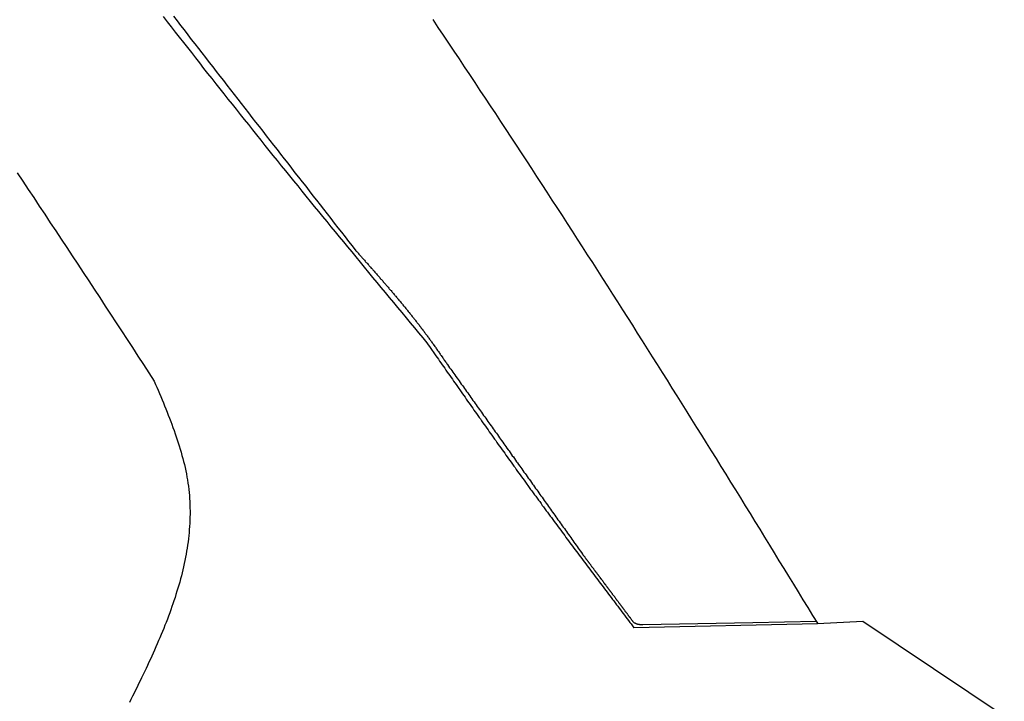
# Model space of a CAD drawing. Extents: x 1073 to 6773, y 6091 to 11716.
# Tile 76 of 78: x 5345 to 5658, y 11040 to 11256. Entities that reach past the tile are written whole.
import ezdxf

# ---------------------------------------------------------------- set-up
doc = ezdxf.new("R2010")
doc.units = 0
doc.layers.add('CAR', color=10, linetype='CONTINUOUS')

msp = doc.modelspace()

# ---------------------------------------------------------------- linework, layer by layer
at = {"layer": 'CAR'}
for p, q in [((5542.97, 11063.97), (5577.99, 11064.62)), ((5577.99, 11064.62), (5598.07, 11065.04)), ((5598.47, 11064.39), (5612.96, 11065.04)), ((5612.96, 11065.04), (5657.95, 11034.95)), ((5540.08, 11063.04), (5598.47, 11064.39))]:
    msp.add_line(p, q, dxfattribs=at)
for points in [[(5390.35, 11257.4, 0), (5391.63, 11255.7, 0), (5392.91, 11254.1, 0), (5394.19, 11252.4, 0), (5395.48, 11250.8, 0), (5396.76, 11249.1, 0), (5398.05, 11247.5, 0), (5399.33, 11245.9, 0), (5400.62, 11244.2, 0), (5401.91, 11242.6, 0), (5403.2, 11240.9, 0), (5404.49, 11239.3, 0), (5405.78, 11237.7, 0), (5407.08, 11236, 0), (5408.37, 11234.4, 0), (5409.66, 11232.8, 0), (5410.96, 11231.1, 0), (5412.26, 11229.5, 0), (5413.55, 11227.9, 0), (5414.85, 11226.2, 0), (5416.15, 11224.6, 0), (5417.45, 11223, 0), (5418.76, 11221.3, 0), (5420.06, 11219.7, 0), (5421.36, 11218.1, 0), (5422.67, 11216.4, 0), (5423.98, 11214.8, 0), (5425.28, 11213.2, 0), (5426.59, 11211.6, 0), (5427.9, 11209.9, 0), (5429.21, 11208.3, 0), (5430.52, 11206.7, 0), (5431.84, 11205.1, 0), (5433.15, 11203.5, 0), (5434.47, 11201.8, 0), (5435.78, 11200.2, 0), (5437.1, 11198.6, 0), (5438.42, 11197, 0), (5439.74, 11195.4, 0), (5441.06, 11193.8, 0), (5442.38, 11192.2, 0), (5443.7, 11190.5, 0), (5445.03, 11188.9, 0), (5446.35, 11187.3, 0), (5447.67, 11185.7, 0), (5449, 11184.1, 0), (5450.32, 11182.5, 0), (5451.65, 11180.9, 0), (5452.98, 11179.3, 0), (5454.31, 11177.7, 0), (5455.63, 11176, 0), (5456.96, 11174.4, 0), (5458.29, 11172.8, 0), (5459.62, 11171.2, 0), (5460.95, 11169.6, 0), (5462.28, 11168, 0), (5463.61, 11166.4, 0), (5464.94, 11164.8, 0), (5466.28, 11163.2, 0), (5467.61, 11161.6, 0), (5468.94, 11160, 0), (5470.27, 11158.4, 0), (5471.6, 11156.8, 0), (5472.93, 11155.2, 0), (5474.27, 11153.6, 0)], [(5393.62, 11257.5, 0), (5394.75, 11256, 0), (5395.89, 11254.5, 0), (5397.02, 11253.1, 0), (5398.15, 11251.6, 0), (5399.29, 11250.1, 0), (5400.42, 11248.7, 0), (5401.56, 11247.2, 0), (5402.69, 11245.8, 0), (5403.83, 11244.3, 0), (5404.96, 11242.8, 0), (5406.1, 11241.4, 0), (5407.23, 11239.9, 0), (5408.37, 11238.4, 0), (5409.51, 11237, 0), (5410.64, 11235.5, 0), (5411.78, 11234.1, 0), (5412.92, 11232.6, 0), (5414.05, 11231.1, 0), (5415.19, 11229.7, 0), (5416.33, 11228.2, 0), (5417.46, 11226.7, 0), (5418.6, 11225.3, 0), (5419.74, 11223.8, 0), (5420.88, 11222.4, 0), (5422.01, 11220.9, 0), (5423.15, 11219.4, 0), (5424.29, 11218, 0), (5425.43, 11216.5, 0), (5426.57, 11215.1, 0), (5427.71, 11213.6, 0), (5428.84, 11212.1, 0), (5429.98, 11210.7, 0), (5431.12, 11209.2, 0), (5432.26, 11207.7, 0), (5433.4, 11206.3, 0), (5434.54, 11204.8, 0), (5435.68, 11203.4, 0), (5436.82, 11201.9, 0), (5437.96, 11200.4, 0), (5439.1, 11199, 0), (5440.24, 11197.5, 0), (5441.38, 11196.1, 0), (5442.51, 11194.6, 0), (5443.65, 11193.1, 0), (5444.79, 11191.7, 0), (5445.93, 11190.2, 0), (5447.07, 11188.8, 0), (5448.21, 11187.3, 0), (5449.35, 11185.8, 0), (5450.49, 11184.4, 0), (5451.63, 11182.9, 0)], [(5476.09, 11256.4, 0), (5477.77, 11253.9, 0), (5479.45, 11251.4, 0), (5481.12, 11248.9, 0), (5482.79, 11246.4, 0), (5484.46, 11243.9, 0), (5486.13, 11241.4, 0), (5487.79, 11238.9, 0), (5489.45, 11236.4, 0), (5491.11, 11233.9, 0), (5492.76, 11231.4, 0), (5494.41, 11229, 0), (5496.06, 11226.5, 0), (5497.7, 11224, 0), (5499.35, 11221.5, 0), (5500.99, 11219, 0), (5502.62, 11216.5, 0), (5504.26, 11214, 0), (5505.89, 11211.5, 0), (5507.52, 11209, 0), (5509.15, 11206.5, 0), (5510.77, 11204, 0), (5512.39, 11201.5, 0), (5514.01, 11199, 0), (5515.63, 11196.6, 0), (5517.25, 11194.1, 0), (5518.86, 11191.6, 0), (5520.47, 11189.1, 0), (5522.08, 11186.6, 0), (5523.68, 11184.1, 0), (5525.28, 11181.6, 0), (5526.89, 11179.1, 0), (5528.48, 11176.6, 0), (5530.08, 11174.1, 0), (5531.67, 11171.6, 0), (5533.27, 11169.1, 0), (5534.86, 11166.6, 0), (5536.44, 11164.1, 0), (5538.03, 11161.7, 0), (5539.61, 11159.2, 0), (5541.19, 11156.7, 0), (5542.77, 11154.2, 0), (5544.35, 11151.7, 0), (5545.93, 11149.2, 0), (5547.5, 11146.7, 0), (5549.07, 11144.2, 0), (5550.64, 11141.7, 0), (5552.21, 11139.2, 0), (5553.77, 11136.7, 0), (5555.34, 11134.2, 0), (5556.9, 11131.7, 0), (5558.46, 11129.2, 0), (5560.02, 11126.7, 0), (5561.57, 11124.2, 0), (5563.13, 11121.8, 0), (5564.68, 11119.3, 0), (5566.23, 11116.8, 0), (5567.78, 11114.3, 0), (5569.33, 11111.8, 0), (5570.88, 11109.3, 0), (5572.42, 11106.8, 0), (5573.97, 11104.3, 0), (5575.51, 11101.8, 0), (5577.05, 11099.3, 0), (5578.59, 11096.8, 0), (5580.13, 11094.3, 0), (5581.66, 11091.8, 0), (5583.2, 11089.3, 0), (5584.73, 11086.8, 0), (5586.26, 11084.3, 0), (5587.79, 11081.8, 0), (5589.32, 11079.4, 0), (5590.85, 11076.9, 0), (5592.38, 11074.4, 0), (5593.9, 11071.9, 0), (5595.42, 11069.4, 0), (5596.95, 11066.9, 0), (5598.47, 11064.4, 0)], [(5343.88, 11207.7, 0), (5345.64, 11205, 0), (5347.4, 11202.4, 0), (5349.16, 11199.8, 0), (5350.92, 11197.1, 0), (5352.68, 11194.5, 0), (5354.43, 11191.8, 0), (5356.18, 11189.2, 0), (5357.93, 11186.6, 0), (5359.68, 11183.9, 0), (5361.43, 11181.3, 0), (5363.18, 11178.6, 0), (5364.92, 11176, 0), (5366.66, 11173.3, 0), (5368.41, 11170.7, 0), (5370.15, 11168, 0), (5371.89, 11165.3, 0), (5373.63, 11162.7, 0), (5375.37, 11160, 0), (5377.11, 11157.4, 0), (5378.84, 11154.7, 0), (5380.58, 11152.1, 0), (5382.32, 11149.4, 0), (5384.05, 11146.7, 0), (5385.79, 11144.1, 0), (5387.52, 11141.4, 0)], [(5451.63, 11182.9, 0), (5451.83, 11182.7, 0), (5452.02, 11182.5, 0), (5452.22, 11182.3, 0), (5452.41, 11182.1, 0), (5452.61, 11181.8, 0), (5452.8, 11181.6, 0), (5453, 11181.4, 0), (5453.19, 11181.2, 0), (5453.39, 11181, 0), (5453.58, 11180.7, 0), (5453.78, 11180.5, 0), (5453.97, 11180.3, 0), (5454.17, 11180.1, 0), (5454.36, 11179.9, 0), (5454.56, 11179.6, 0), (5454.75, 11179.4, 0), (5454.95, 11179.2, 0), (5455.14, 11179, 0), (5455.34, 11178.8, 0), (5455.53, 11178.5, 0), (5455.73, 11178.3, 0), (5455.92, 11178.1, 0), (5456.12, 11177.9, 0), (5456.31, 11177.7, 0), (5456.51, 11177.4, 0), (5456.7, 11177.2, 0), (5456.9, 11177, 0), (5457.09, 11176.8, 0), (5457.28, 11176.6, 0), (5457.48, 11176.4, 0), (5457.67, 11176.1, 0), (5457.87, 11175.9, 0), (5458.06, 11175.7, 0), (5458.25, 11175.5, 0), (5458.45, 11175.2, 0), (5458.64, 11175, 0), (5458.83, 11174.8, 0), (5459.03, 11174.6, 0), (5459.22, 11174.4, 0), (5459.41, 11174.1, 0), (5459.61, 11173.9, 0), (5459.8, 11173.7, 0), (5459.99, 11173.5, 0), (5460.18, 11173.3, 0), (5460.38, 11173, 0), (5460.57, 11172.8, 0), (5460.76, 11172.6, 0), (5460.95, 11172.4, 0), (5461.14, 11172.2, 0), (5461.33, 11171.9, 0), (5461.53, 11171.7, 0), (5461.72, 11171.5, 0), (5461.91, 11171.3, 0), (5462.1, 11171, 0), (5462.29, 11170.8, 0), (5462.48, 11170.6, 0), (5462.67, 11170.4, 0), (5462.86, 11170.2, 0), (5463.05, 11169.9, 0), (5463.24, 11169.7, 0), (5463.43, 11169.5, 0), (5463.62, 11169.3, 0), (5463.81, 11169, 0), (5464, 11168.8, 0), (5464.19, 11168.6, 0), (5464.38, 11168.4, 0), (5464.57, 11168.1, 0), (5464.76, 11167.9, 0), (5464.94, 11167.7, 0), (5465.13, 11167.5, 0), (5465.32, 11167.2, 0), (5465.51, 11167, 0), (5465.69, 11166.8, 0), (5465.88, 11166.6, 0), (5466.07, 11166.3, 0), (5466.26, 11166.1, 0), (5466.44, 11165.9, 0), (5466.63, 11165.7, 0), (5466.81, 11165.4, 0), (5467, 11165.2, 0), (5467.19, 11165, 0), (5467.37, 11164.8, 0), (5467.56, 11164.5, 0), (5467.74, 11164.3, 0), (5467.93, 11164.1, 0), (5468.11, 11163.9, 0), (5468.29, 11163.6, 0), (5468.48, 11163.4, 0), (5468.66, 11163.2, 0), (5468.84, 11162.9, 0), (5469.03, 11162.7, 0), (5469.21, 11162.5, 0), (5469.39, 11162.3, 0), (5469.57, 11162, 0), (5469.76, 11161.8, 0), (5469.94, 11161.6, 0), (5470.12, 11161.3, 0), (5470.3, 11161.1, 0), (5470.48, 11160.9, 0), (5470.66, 11160.7, 0), (5470.84, 11160.4, 0), (5471.02, 11160.2, 0), (5471.2, 11160, 0), (5471.38, 11159.7, 0), (5471.56, 11159.5, 0), (5471.74, 11159.3, 0), (5471.92, 11159, 0), (5472.09, 11158.8, 0), (5472.27, 11158.6, 0), (5472.45, 11158.3, 0), (5472.62, 11158.1, 0), (5472.8, 11157.9, 0), (5472.98, 11157.6, 0), (5473.15, 11157.4, 0), (5473.33, 11157.2, 0), (5473.5, 11156.9, 0), (5473.68, 11156.7, 0), (5473.85, 11156.5, 0), (5474.03, 11156.2, 0), (5474.2, 11156, 0), (5474.37, 11155.8, 0), (5474.55, 11155.5, 0), (5474.72, 11155.3, 0), (5474.89, 11155.1, 0), (5475.07, 11154.8, 0), (5475.24, 11154.6, 0), (5475.41, 11154.3, 0), (5475.58, 11154.1, 0), (5475.75, 11153.9, 0), (5475.92, 11153.6, 0), (5476.09, 11153.4, 0), (5476.26, 11153.2, 0), (5476.43, 11152.9, 0), (5476.6, 11152.7, 0), (5476.77, 11152.4, 0), (5476.94, 11152.2, 0), (5477.11, 11152, 0), (5477.28, 11151.7, 0), (5477.45, 11151.5, 0), (5477.62, 11151.2, 0), (5477.78, 11151, 0), (5477.95, 11150.8, 0), (5478.12, 11150.5, 0), (5478.29, 11150.3, 0), (5478.46, 11150, 0), (5478.62, 11149.8, 0), (5478.79, 11149.6, 0), (5478.96, 11149.3, 0), (5479.13, 11149.1, 0), (5479.29, 11148.8, 0), (5479.46, 11148.6, 0), (5479.63, 11148.4, 0), (5479.79, 11148.1, 0), (5479.96, 11147.9, 0), (5480.13, 11147.6, 0), (5480.29, 11147.4, 0), (5480.46, 11147.2, 0), (5480.63, 11146.9, 0), (5480.8, 11146.7, 0)], [(5474.27, 11153.6, 0), (5474.67, 11153, 0), (5475.07, 11152.4, 0), (5475.48, 11151.8, 0), (5475.88, 11151.2, 0), (5476.28, 11150.7, 0), (5476.69, 11150.1, 0), (5477.09, 11149.5, 0), (5477.49, 11148.9, 0), (5477.9, 11148.4, 0), (5478.3, 11147.8, 0), (5478.7, 11147.2, 0), (5479.11, 11146.6, 0), (5479.51, 11146.1, 0), (5479.91, 11145.5, 0), (5480.32, 11144.9, 0), (5480.72, 11144.3, 0), (5481.13, 11143.7, 0), (5481.53, 11143.2, 0), (5481.93, 11142.6, 0), (5482.34, 11142, 0), (5482.74, 11141.4, 0), (5483.15, 11140.9, 0), (5483.55, 11140.3, 0), (5483.95, 11139.7, 0), (5484.36, 11139.1, 0), (5484.76, 11138.6, 0), (5485.17, 11138, 0), (5485.57, 11137.4, 0), (5485.98, 11136.8, 0), (5486.38, 11136.3, 0), (5486.79, 11135.7, 0), (5487.19, 11135.1, 0), (5487.6, 11134.5, 0), (5488, 11134, 0), (5488.41, 11133.4, 0), (5488.81, 11132.8, 0), (5489.22, 11132.2, 0), (5489.62, 11131.7, 0), (5490.03, 11131.1, 0), (5490.44, 11130.5, 0), (5490.84, 11129.9, 0), (5491.25, 11129.4, 0), (5491.65, 11128.8, 0), (5492.06, 11128.2, 0), (5492.47, 11127.6, 0), (5492.87, 11127.1, 0), (5493.28, 11126.5, 0), (5493.69, 11125.9, 0), (5494.1, 11125.3, 0), (5494.5, 11124.8, 0), (5494.91, 11124.2, 0), (5495.32, 11123.6, 0), (5495.73, 11123, 0), (5496.13, 11122.5, 0), (5496.54, 11121.9, 0), (5496.95, 11121.3, 0), (5497.36, 11120.7, 0), (5497.77, 11120.2, 0), (5498.18, 11119.6, 0), (5498.59, 11119, 0), (5499, 11118.5, 0), (5499.41, 11117.9, 0), (5499.82, 11117.3, 0), (5500.23, 11116.7, 0), (5500.64, 11116.2, 0), (5501.05, 11115.6, 0), (5501.46, 11115, 0), (5501.87, 11114.4, 0), (5502.28, 11113.9, 0), (5502.69, 11113.3, 0), (5503.1, 11112.7, 0), (5503.51, 11112.2, 0), (5503.93, 11111.6, 0), (5504.34, 11111, 0), (5504.75, 11110.5, 0), (5505.16, 11109.9, 0), (5505.58, 11109.3, 0), (5505.99, 11108.7, 0), (5506.4, 11108.2, 0), (5506.82, 11107.6, 0), (5507.23, 11107, 0), (5507.65, 11106.5, 0), (5508.06, 11105.9, 0), (5508.48, 11105.3, 0), (5508.89, 11104.8, 0), (5509.31, 11104.2, 0), (5509.72, 11103.6, 0), (5510.14, 11103.1, 0), (5510.55, 11102.5, 0), (5510.97, 11101.9, 0), (5511.39, 11101.4, 0), (5511.8, 11100.8, 0), (5512.22, 11100.2, 0), (5512.64, 11099.7, 0), (5513.06, 11099.1, 0), (5513.47, 11098.5, 0), (5513.89, 11098, 0), (5514.31, 11097.4, 0), (5514.73, 11096.8, 0), (5515.15, 11096.3, 0), (5515.57, 11095.7, 0), (5515.98, 11095.1, 0), (5516.4, 11094.6, 0), (5516.82, 11094, 0), (5517.24, 11093.4, 0), (5517.66, 11092.9, 0), (5518.08, 11092.3, 0), (5518.5, 11091.7, 0), (5518.92, 11091.2, 0), (5519.34, 11090.6, 0), (5519.76, 11090, 0), (5520.18, 11089.5, 0), (5520.61, 11088.9, 0), (5521.03, 11088.3, 0), (5521.45, 11087.8, 0), (5521.87, 11087.2, 0), (5522.29, 11086.7, 0), (5522.71, 11086.1, 0), (5523.13, 11085.5, 0), (5523.56, 11085, 0), (5523.98, 11084.4, 0), (5524.4, 11083.8, 0), (5524.82, 11083.3, 0), (5525.25, 11082.7, 0), (5525.67, 11082.1, 0), (5526.09, 11081.6, 0), (5526.51, 11081, 0), (5526.94, 11080.5, 0), (5527.36, 11079.9, 0), (5527.78, 11079.3, 0), (5528.21, 11078.8, 0), (5528.63, 11078.2, 0), (5529.05, 11077.6, 0), (5529.48, 11077.1, 0), (5529.9, 11076.5, 0), (5530.32, 11076, 0), (5530.75, 11075.4, 0), (5531.17, 11074.8, 0), (5531.59, 11074.3, 0), (5532.02, 11073.7, 0), (5532.44, 11073.1, 0), (5532.87, 11072.6, 0), (5533.29, 11072, 0), (5533.71, 11071.5, 0), (5534.14, 11070.9, 0), (5534.56, 11070.3, 0), (5534.99, 11069.8, 0), (5535.41, 11069.2, 0), (5535.84, 11068.7, 0), (5536.26, 11068.1, 0), (5536.69, 11067.5, 0), (5537.11, 11067, 0), (5537.53, 11066.4, 0), (5537.96, 11065.8, 0), (5538.38, 11065.3, 0), (5538.81, 11064.7, 0), (5539.23, 11064.2, 0), (5539.66, 11063.6, 0), (5540.08, 11063, 0)], [(5480.8, 11146.7, 0), (5481.13, 11146.2, 0), (5481.47, 11145.7, 0), (5481.81, 11145.2, 0), (5482.15, 11144.8, 0), (5482.49, 11144.3, 0), (5482.82, 11143.8, 0), (5483.16, 11143.4, 0), (5483.5, 11142.9, 0), (5483.84, 11142.4, 0), (5484.18, 11141.9, 0), (5484.51, 11141.5, 0), (5484.85, 11141, 0), (5485.19, 11140.5, 0), (5485.53, 11140, 0), (5485.87, 11139.6, 0), (5486.2, 11139.1, 0), (5486.54, 11138.6, 0), (5486.88, 11138.1, 0), (5487.22, 11137.7, 0), (5487.56, 11137.2, 0), (5487.89, 11136.7, 0), (5488.23, 11136.2, 0), (5488.57, 11135.8, 0), (5488.91, 11135.3, 0), (5489.25, 11134.8, 0), (5489.58, 11134.3, 0), (5489.92, 11133.9, 0), (5490.26, 11133.4, 0), (5490.6, 11132.9, 0), (5490.94, 11132.4, 0), (5491.27, 11132, 0), (5491.61, 11131.5, 0), (5491.95, 11131, 0), (5492.29, 11130.5, 0), (5492.63, 11130.1, 0), (5492.96, 11129.6, 0), (5493.3, 11129.1, 0), (5493.64, 11128.6, 0), (5493.98, 11128.2, 0), (5494.32, 11127.7, 0), (5494.65, 11127.2, 0), (5494.99, 11126.8, 0), (5495.33, 11126.3, 0), (5495.67, 11125.8, 0), (5496.01, 11125.3, 0), (5496.34, 11124.9, 0), (5496.68, 11124.4, 0), (5497.02, 11123.9, 0), (5497.36, 11123.4, 0), (5497.7, 11123, 0), (5498.03, 11122.5, 0), (5498.37, 11122, 0), (5498.71, 11121.5, 0), (5499.05, 11121.1, 0), (5499.39, 11120.6, 0), (5499.72, 11120.1, 0), (5500.06, 11119.6, 0), (5500.4, 11119.2, 0), (5500.74, 11118.7, 0), (5501.08, 11118.2, 0), (5501.41, 11117.7, 0), (5501.75, 11117.3, 0), (5502.09, 11116.8, 0), (5502.43, 11116.3, 0), (5502.77, 11115.8, 0), (5503.1, 11115.4, 0), (5503.44, 11114.9, 0), (5503.78, 11114.4, 0), (5504.12, 11113.9, 0), (5504.46, 11113.5, 0), (5504.79, 11113, 0), (5505.13, 11112.5, 0), (5505.47, 11112, 0), (5505.81, 11111.6, 0), (5506.15, 11111.1, 0), (5506.49, 11110.6, 0), (5506.82, 11110.2, 0), (5507.16, 11109.7, 0), (5507.5, 11109.2, 0), (5507.84, 11108.7, 0), (5508.18, 11108.3, 0), (5508.51, 11107.8, 0), (5508.85, 11107.3, 0), (5509.19, 11106.8, 0), (5509.53, 11106.4, 0), (5509.87, 11105.9, 0), (5510.2, 11105.4, 0), (5510.54, 11104.9, 0), (5510.88, 11104.5, 0), (5511.22, 11104, 0), (5511.56, 11103.5, 0), (5511.89, 11103, 0), (5512.23, 11102.6, 0), (5512.57, 11102.1, 0), (5512.91, 11101.6, 0), (5513.25, 11101.1, 0), (5513.58, 11100.7, 0), (5513.92, 11100.2, 0), (5514.26, 11099.7, 0), (5514.6, 11099.2, 0), (5514.94, 11098.8, 0), (5515.27, 11098.3, 0), (5515.61, 11097.8, 0), (5515.95, 11097.3, 0), (5516.29, 11096.9, 0), (5516.63, 11096.4, 0), (5516.96, 11095.9, 0), (5517.3, 11095.4, 0), (5517.64, 11095, 0), (5517.98, 11094.5, 0), (5518.32, 11094, 0), (5518.65, 11093.6, 0), (5518.99, 11093.1, 0), (5519.33, 11092.6, 0), (5519.67, 11092.1, 0), (5520.01, 11091.7, 0), (5520.34, 11091.2, 0), (5520.68, 11090.7, 0), (5521.02, 11090.2, 0), (5521.36, 11089.8, 0), (5521.7, 11089.3, 0), (5522.03, 11088.8, 0), (5522.37, 11088.3, 0), (5522.71, 11087.9, 0), (5523.05, 11087.4, 0), (5523.39, 11086.9, 0), (5523.72, 11086.4, 0)], [(5387.52, 11141.4, 0), (5387.94, 11140.4, 0), (5388.35, 11139.5, 0), (5388.77, 11138.5, 0), (5389.18, 11137.5, 0), (5389.59, 11136.5, 0), (5389.99, 11135.5, 0), (5390.4, 11134.5, 0), (5390.8, 11133.6, 0), (5391.19, 11132.6, 0), (5391.59, 11131.6, 0), (5391.97, 11130.6, 0), (5392.35, 11129.6, 0), (5392.73, 11128.6, 0), (5393.1, 11127.7, 0), (5393.46, 11126.7, 0), (5393.81, 11125.7, 0), (5394.16, 11124.7, 0), (5394.5, 11123.7, 0), (5394.83, 11122.7, 0), (5395.15, 11121.8, 0), (5395.46, 11120.8, 0), (5395.76, 11119.8, 0), (5396.05, 11118.8, 0), (5396.32, 11117.8, 0), (5396.59, 11116.8, 0), (5396.84, 11115.9, 0), (5397.08, 11114.9, 0), (5397.31, 11113.9, 0), (5397.52, 11112.9, 0), (5397.72, 11111.9, 0), (5397.9, 11110.9, 0), (5398.07, 11110, 0), (5398.22, 11109, 0), (5398.36, 11108, 0), (5398.48, 11107, 0), (5398.58, 11106, 0), (5398.67, 11105, 0), (5398.74, 11104.1, 0), (5398.8, 11103.1, 0), (5398.84, 11102.1, 0), (5398.87, 11101.1, 0), (5398.88, 11100.1, 0), (5398.88, 11099.1, 0), (5398.86, 11098.2, 0), (5398.83, 11097.2, 0), (5398.79, 11096.2, 0), (5398.73, 11095.2, 0), (5398.66, 11094.2, 0), (5398.57, 11093.2, 0), (5398.48, 11092.3, 0), (5398.37, 11091.3, 0), (5398.24, 11090.3, 0), (5398.11, 11089.3, 0), (5397.96, 11088.3, 0), (5397.8, 11087.3, 0), (5397.63, 11086.4, 0), (5397.45, 11085.4, 0), (5397.25, 11084.4, 0), (5397.05, 11083.4, 0), (5396.83, 11082.4, 0), (5396.6, 11081.4, 0), (5396.36, 11080.5, 0), (5396.12, 11079.5, 0), (5395.86, 11078.5, 0), (5395.59, 11077.5, 0), (5395.31, 11076.5, 0), (5395.02, 11075.6, 0), (5394.73, 11074.6, 0), (5394.42, 11073.6, 0), (5394.11, 11072.6, 0), (5393.78, 11071.6, 0), (5393.45, 11070.6, 0), (5393.11, 11069.7, 0), (5392.76, 11068.7, 0), (5392.41, 11067.7, 0), (5392.04, 11066.7, 0), (5391.67, 11065.7, 0), (5391.29, 11064.7, 0), (5390.91, 11063.8, 0), (5390.52, 11062.8, 0), (5390.12, 11061.8, 0), (5389.71, 11060.8, 0), (5389.3, 11059.8, 0), (5388.88, 11058.9, 0), (5388.46, 11057.9, 0), (5388.03, 11056.9, 0), (5387.59, 11055.9, 0), (5387.15, 11054.9, 0), (5386.71, 11053.9, 0), (5386.26, 11053, 0), (5385.81, 11052, 0), (5385.35, 11051, 0), (5384.89, 11050, 0), (5384.42, 11049, 0), (5383.95, 11048.1, 0), (5383.48, 11047.1, 0), (5383, 11046.1, 0), (5382.52, 11045.1, 0), (5382.04, 11044.1, 0), (5381.55, 11043.1, 0), (5381.06, 11042.2, 0), (5380.57, 11041.2, 0), (5380.08, 11040.2, 0), (5379.58, 11039.2, 0)], [(5523.72, 11086.4, 0), (5523.81, 11086.3, 0), (5523.89, 11086.2, 0), (5523.97, 11086.1, 0), (5524.05, 11086, 0), (5524.13, 11085.9, 0), (5524.21, 11085.8, 0), (5524.29, 11085.7, 0), (5524.38, 11085.6, 0), (5524.46, 11085.5, 0), (5524.54, 11085.4, 0), (5524.62, 11085.2, 0), (5524.7, 11085.1, 0), (5524.78, 11085, 0), (5524.86, 11084.9, 0), (5524.94, 11084.8, 0), (5525.03, 11084.7, 0), (5525.11, 11084.6, 0), (5525.19, 11084.5, 0), (5525.27, 11084.4, 0), (5525.35, 11084.3, 0), (5525.43, 11084.2, 0), (5525.51, 11084.1, 0), (5525.6, 11083.9, 0), (5525.68, 11083.8, 0), (5525.76, 11083.7, 0), (5525.84, 11083.6, 0), (5525.92, 11083.5, 0), (5526, 11083.4, 0), (5526.08, 11083.3, 0), (5526.17, 11083.2, 0), (5526.25, 11083.1, 0), (5526.33, 11083, 0), (5526.41, 11082.9, 0), (5526.49, 11082.7, 0), (5526.57, 11082.6, 0), (5526.65, 11082.5, 0), (5526.74, 11082.4, 0), (5526.82, 11082.3, 0), (5526.9, 11082.2, 0), (5526.98, 11082.1, 0), (5527.06, 11082, 0), (5527.14, 11081.9, 0), (5527.22, 11081.8, 0), (5527.3, 11081.7, 0), (5527.39, 11081.6, 0), (5527.47, 11081.4, 0), (5527.55, 11081.3, 0), (5527.63, 11081.2, 0), (5527.71, 11081.1, 0), (5527.79, 11081, 0), (5527.87, 11080.9, 0), (5527.96, 11080.8, 0), (5528.04, 11080.7, 0), (5528.12, 11080.6, 0), (5528.2, 11080.5, 0), (5528.28, 11080.4, 0), (5528.36, 11080.3, 0), (5528.44, 11080.1, 0), (5528.52, 11080, 0), (5528.61, 11079.9, 0), (5528.69, 11079.8, 0), (5528.77, 11079.7, 0), (5528.85, 11079.6, 0), (5528.93, 11079.5, 0), (5529.01, 11079.4, 0), (5529.09, 11079.3, 0), (5529.17, 11079.2, 0), (5529.26, 11079.1, 0), (5529.34, 11079, 0), (5529.42, 11078.8, 0), (5529.5, 11078.7, 0), (5529.58, 11078.6, 0), (5529.66, 11078.5, 0), (5529.74, 11078.4, 0), (5529.82, 11078.3, 0), (5529.91, 11078.2, 0), (5529.99, 11078.1, 0), (5530.07, 11078, 0), (5530.15, 11077.9, 0), (5530.23, 11077.8, 0), (5530.31, 11077.7, 0), (5530.39, 11077.5, 0), (5530.47, 11077.4, 0), (5530.56, 11077.3, 0), (5530.64, 11077.2, 0), (5530.72, 11077.1, 0), (5530.8, 11077, 0), (5530.88, 11076.9, 0), (5530.96, 11076.8, 0), (5531.04, 11076.7, 0), (5531.12, 11076.6, 0), (5531.2, 11076.5, 0), (5531.29, 11076.3, 0), (5531.37, 11076.2, 0), (5531.45, 11076.1, 0), (5531.53, 11076, 0), (5531.61, 11075.9, 0), (5531.69, 11075.8, 0), (5531.77, 11075.7, 0), (5531.85, 11075.6, 0), (5531.93, 11075.5, 0), (5532.02, 11075.4, 0), (5532.1, 11075.3, 0), (5532.18, 11075.2, 0), (5532.26, 11075, 0), (5532.34, 11074.9, 0), (5532.42, 11074.8, 0), (5532.5, 11074.7, 0), (5532.58, 11074.6, 0), (5532.66, 11074.5, 0), (5532.75, 11074.4, 0), (5532.83, 11074.3, 0), (5532.91, 11074.2, 0), (5532.99, 11074.1, 0), (5533.07, 11074, 0), (5533.15, 11073.9, 0), (5533.23, 11073.7, 0), (5533.31, 11073.6, 0), (5533.39, 11073.5, 0), (5533.47, 11073.4, 0), (5533.56, 11073.3, 0), (5533.64, 11073.2, 0), (5533.72, 11073.1, 0), (5533.8, 11073, 0), (5533.88, 11072.9, 0), (5533.96, 11072.8, 0), (5534.04, 11072.7, 0), (5534.12, 11072.6, 0), (5534.2, 11072.4, 0), (5534.28, 11072.3, 0), (5534.36, 11072.2, 0), (5534.45, 11072.1, 0), (5534.53, 11072, 0), (5534.61, 11071.9, 0), (5534.69, 11071.8, 0), (5534.77, 11071.7, 0), (5534.85, 11071.6, 0), (5534.93, 11071.5, 0), (5535.01, 11071.4, 0), (5535.09, 11071.3, 0), (5535.17, 11071.1, 0), (5535.25, 11071, 0), (5535.33, 11070.9, 0), (5535.42, 11070.8, 0), (5535.5, 11070.7, 0), (5535.58, 11070.6, 0), (5535.66, 11070.5, 0), (5535.74, 11070.4, 0), (5535.82, 11070.3, 0), (5535.9, 11070.2, 0), (5535.98, 11070.1, 0), (5536.06, 11070, 0), (5536.14, 11069.9, 0), (5536.22, 11069.7, 0), (5536.3, 11069.6, 0), (5536.38, 11069.5, 0), (5536.47, 11069.4, 0), (5536.55, 11069.3, 0), (5536.63, 11069.2, 0), (5536.71, 11069.1, 0), (5536.79, 11069, 0), (5536.87, 11068.9, 0), (5536.95, 11068.8, 0), (5537.03, 11068.7, 0), (5537.11, 11068.6, 0), (5537.19, 11068.4, 0), (5537.27, 11068.3, 0), (5537.35, 11068.2, 0), (5537.43, 11068.1, 0), (5537.51, 11068, 0), (5537.59, 11067.9, 0), (5537.67, 11067.8, 0), (5537.75, 11067.7, 0), (5537.84, 11067.6, 0), (5537.92, 11067.5, 0), (5538, 11067.4, 0), (5538.08, 11067.3, 0), (5538.16, 11067.1, 0), (5538.24, 11067, 0), (5538.32, 11066.9, 0), (5538.4, 11066.8, 0), (5538.48, 11066.7, 0), (5538.56, 11066.6, 0), (5538.64, 11066.5, 0), (5538.72, 11066.4, 0), (5538.8, 11066.3, 0), (5538.88, 11066.2, 0), (5538.96, 11066.1, 0), (5539.04, 11066, 0), (5539.12, 11065.9, 0), (5539.2, 11065.7, 0), (5539.28, 11065.6, 0), (5539.36, 11065.5, 0), (5539.45, 11065.4, 0), (5539.53, 11065.3, 0), (5539.61, 11065.2, 0), (5539.69, 11065.1, 0), (5539.77, 11065, 0), (5539.86, 11064.9, 0), (5539.95, 11064.8, 0), (5540.05, 11064.7, 0), (5540.15, 11064.6, 0), (5540.26, 11064.5, 0), (5540.37, 11064.5, 0), (5540.48, 11064.4, 0), (5540.6, 11064.4, 0), (5540.72, 11064.3, 0), (5540.84, 11064.3, 0), (5540.97, 11064.2, 0), (5541.1, 11064.2, 0), (5541.23, 11064.1, 0), (5541.37, 11064.1, 0), (5541.51, 11064.1, 0), (5541.65, 11064.1, 0), (5541.79, 11064.1, 0), (5541.93, 11064, 0), (5542.08, 11064, 0), (5542.22, 11064, 0), (5542.37, 11064, 0), (5542.52, 11064, 0), (5542.67, 11064, 0), (5542.82, 11064, 0), (5542.97, 11064, 0)]]:
    msp.add_polyline3d(points, dxfattribs=at)

doc.saveas('drawing.dxf')
